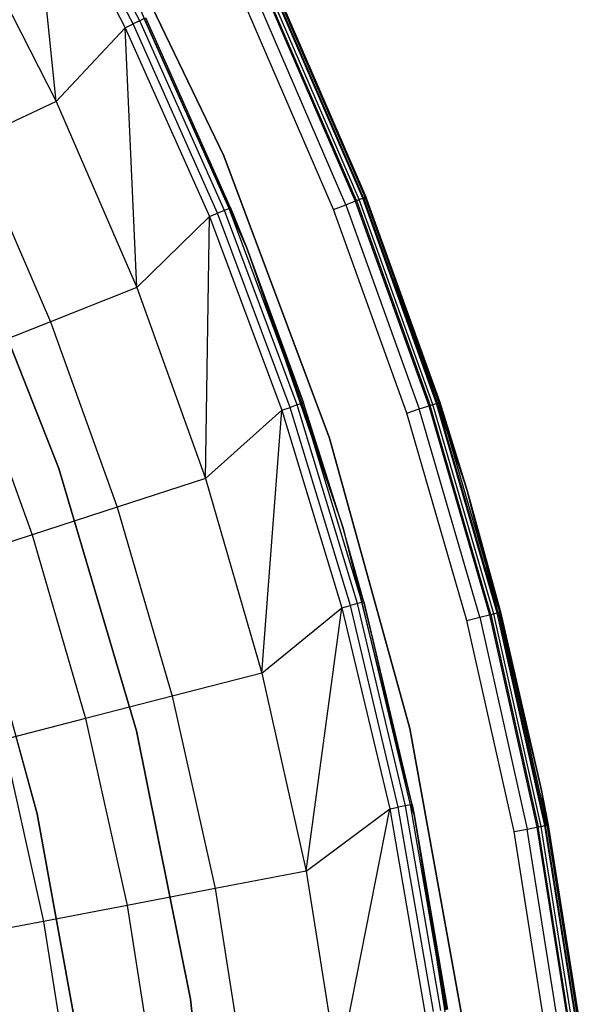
# Model space of a CAD drawing. Extents: x 0.1 to 23.7, y -11.8 to 11.8.
# Tile 51 of 56: x 21.7 to 23.6, y 1.6 to 4.9. Entities that reach past the tile are written whole.
import ezdxf

# ---------------------------------------------------------------- set-up
doc = ezdxf.new("R2010")
doc.units = 0
doc.header["$MEASUREMENT"] = 0
doc.layers.get('0').update_dxf_attribs({"color": 13, "linetype": 'CONTINUOUS'})

# ---------------------------------------------------------------- blocks, each defined once
blk = doc.blocks.new('NIKKI_ROUND_LED_L_60W_2_ST')
at = {"color": 0}
for p, q in [((22.1196, 4.9354, 0.0445), (21.7931, 5.5594, 0.0445)), ((22.1196, 4.9354, 0.0445), (21.7931, 5.5594, 0.0445)), ((22.1422, 4.9463, 0.0617), (21.8149, 5.5717, 0.0617)), ((22.1422, 4.9463, 0.0617), (21.8149, 5.5717, 0.0617)), ((21.8577, 4.672, 0.0542), (21.7671, 5.5448, 0.0382)), ((21.7671, 5.5448, 0.0382), (22.0928, 4.9224, 0.0382)), ((21.8577, 4.672, 0.0542), (21.7671, 5.5448, 0.0382)), ((21.7671, 5.5448, 0.0382), (22.0928, 4.9224, 0.0382)), ((22.4277, 4.4873, 2.4816), (21.9832, 5.4103, 2.4816)), ((21.9832, 5.4103, 0.1587), (22.4277, 4.4873, 0.1587)), ((21.9832, 5.4103, 0.1587), (22.4277, 4.4873, 0.1587)), ((22.4277, 4.4873, 2.4816), (21.9832, 5.4103, 2.4816)), ((21.5448, 5.2862, 0.0542), (21.8577, 4.672, 0.0542)), ((21.5448, 5.2862, 0.0542), (21.8577, 4.672, 0.0542)), ((22.0943, 5.0947, 2.461), (22.5048, 4.1764, 2.461)), ((22.0943, 5.0947, 2.461), (22.5048, 4.1764, 2.461)), ((22.9, 4.3437, 0.1703), (22.6056, 5.024, 0.1703)), ((22.9, 4.3437, 0.1703), (22.6056, 5.024, 0.1703)), ((22.9024, 4.3446, 2.4874), (22.6079, 5.0251, 2.4874)), ((22.9024, 4.3446, 2.4874), (22.6079, 5.0251, 2.4874)), ((22.908, 4.3468, 0.183), (22.6134, 5.0276, 0.183)), ((22.908, 4.3468, 0.183), (22.6134, 5.0276, 0.183)), ((22.6161, 5.0289, 2.4422), (22.9107, 4.3479, 2.4422)), ((22.9107, 4.3479, 0.1981), (22.6161, 5.0289, 0.1981)), ((22.6161, 5.0289, 2.4422), (22.9107, 4.3479, 2.4422)), ((22.9107, 4.3479, 0.1981), (22.6161, 5.0289, 0.1981)), ((22.843, 4.3211, 2.5513), (22.5501, 4.9978, 2.5513)), ((22.843, 4.3211, 2.5513), (22.5501, 4.9978, 2.5513)), ((22.5804, 5.0121, 0.1587), (22.8741, 4.3334, 0.1587)), ((22.5804, 5.0121, 0.1587), (22.8741, 4.3334, 0.1587)), ((22.8786, 4.3352, 2.5257), (22.5848, 5.0142, 2.5257)), ((22.8786, 4.3352, 2.5257), (22.5848, 5.0142, 2.5257)), ((22.8881, 4.339, 0.1617), (22.5941, 5.0185, 0.1617)), ((22.8881, 4.339, 0.1617), (22.5941, 5.0185, 0.1617)), ((22.1573, 4.9536, 0.087), (22.1422, 4.9463, 0.0617)), ((22.1573, 4.9536, 0.087), (22.1422, 4.9463, 0.0617)), ((22.4455, 4.3082, 0.087), (22.1573, 4.9536, 0.087)), ((22.4455, 4.3082, 0.087), (22.1573, 4.9536, 0.087)), ((22.4509, 4.3104, 0.1169), (22.1626, 4.9562, 0.1169)), ((22.4509, 4.3104, 0.1169), (22.1626, 4.9562, 0.1169)), ((22.8009, 4.3044, 2.5603), (22.5092, 4.9786, 2.5603)), ((22.8009, 4.3044, 2.5603), (22.5092, 4.9786, 2.5603)), ((21.8577, 4.672, 0.0542), (22.0928, 4.9224, 0.0382)), ((21.8577, 4.672, 0.0542), (22.0928, 4.9224, 0.0382)), ((22.0928, 4.9224, 0.0382), (22.1196, 4.9354, 0.0445)), ((22.0928, 4.9224, 0.0382), (22.1196, 4.9354, 0.0445)), ((22.1315, 4.0394, 0.0542), (22.0928, 4.9224, 0.0382)), ((22.0928, 4.9224, 0.0382), (22.3792, 4.281, 0.0382)), ((22.1315, 4.0394, 0.0542), (22.0928, 4.9224, 0.0382)), ((22.0928, 4.9224, 0.0382), (22.3792, 4.281, 0.0382)), ((22.1422, 4.9463, 0.0617), (22.1196, 4.9354, 0.0445)), ((22.1422, 4.9463, 0.0617), (22.1196, 4.9354, 0.0445)), ((22.4067, 4.2923, 0.0445), (22.1196, 4.9354, 0.0445)), ((22.4067, 4.2923, 0.0445), (22.1196, 4.9354, 0.0445)), ((22.43, 4.3018, 0.0617), (22.1422, 4.9463, 0.0617)), ((22.43, 4.3018, 0.0617), (22.1422, 4.9463, 0.0617)), ((21.8577, 4.672, 0.0542), (21.5726, 4.5379, 0.1122)), ((21.8577, 4.672, 0.0542), (21.5726, 4.5379, 0.1122)), ((21.8577, 4.672, 0.0542), (22.1315, 4.0394, 0.0542)), ((21.8577, 4.672, 0.0542), (22.1315, 4.0394, 0.0542)), ((21.5726, 4.5379, 0.1122), (21.8385, 3.9234, 0.1122)), ((21.5726, 4.5379, 0.1122), (21.8385, 3.9234, 0.1122)), ((22.7877, 3.5281, 2.4816), (22.4277, 4.4873, 2.4816)), ((22.4277, 4.4873, 2.4816), (22.4277, 4.4873, 0.1587)), ((22.4277, 4.4873, 0.1587), (22.7877, 3.5281, 0.1587)), ((22.4277, 4.4873, 2.4816), (22.4277, 4.4873, 0.1587)), ((22.4277, 4.4873, 0.1587), (22.7877, 3.5281, 0.1587)), ((22.7877, 3.5281, 2.4816), (22.4277, 4.4873, 2.4816)), ((22.8009, 4.3044, 2.5603), (22.843, 4.3211, 2.5513)), ((22.8009, 4.3044, 2.5603), (22.843, 4.3211, 2.5513)), ((22.843, 4.3211, 2.5513), (22.8786, 4.3352, 2.5257)), ((22.843, 4.3211, 2.5513), (22.8786, 4.3352, 2.5257)), ((22.843, 4.3211, 2.5513), (23.0927, 3.6273, 2.5513)), ((22.843, 4.3211, 2.5513), (23.0927, 3.6273, 2.5513)), ((22.8741, 4.3334, 0.1587), (22.8881, 4.339, 0.1617)), ((22.8741, 4.3334, 0.1587), (22.8881, 4.339, 0.1617)), ((22.8741, 4.3334, 0.1587), (23.1246, 3.6376, 0.1587)), ((22.8741, 4.3334, 0.1587), (23.1246, 3.6376, 0.1587)), ((22.8786, 4.3352, 2.5257), (22.9024, 4.3446, 2.4874)), ((22.8786, 4.3352, 2.5257), (22.9024, 4.3446, 2.4874)), ((22.8786, 4.3352, 2.5257), (23.1292, 3.6391, 2.5257)), ((22.8786, 4.3352, 2.5257), (23.1292, 3.6391, 2.5257)), ((22.8881, 4.339, 0.1617), (22.9, 4.3437, 0.1703)), ((22.8881, 4.339, 0.1617), (22.9, 4.3437, 0.1703)), ((23.139, 3.6423, 0.1617), (22.8881, 4.339, 0.1617)), ((23.139, 3.6423, 0.1617), (22.8881, 4.339, 0.1617)), ((22.9, 4.3437, 0.1703), (22.908, 4.3468, 0.183)), ((22.9, 4.3437, 0.1703), (22.908, 4.3468, 0.183)), ((23.1511, 3.6462, 0.1703), (22.9, 4.3437, 0.1703)), ((23.1511, 3.6462, 0.1703), (22.9, 4.3437, 0.1703)), ((22.9107, 4.3479, 2.4422), (22.9024, 4.3446, 2.4874)), ((22.9107, 4.3479, 2.4422), (22.9024, 4.3446, 2.4874)), ((22.9024, 4.3446, 2.4874), (22.9146, 4.3382, 2.4422)), ((22.9024, 4.3446, 2.4874), (22.9146, 4.3382, 2.4422)), ((22.9024, 4.3446, 2.4874), (23.1535, 3.647, 2.4874)), ((22.9024, 4.3446, 2.4874), (23.1535, 3.647, 2.4874)), ((22.9107, 4.3479, 0.1981), (22.908, 4.3468, 0.183)), ((22.9107, 4.3479, 0.1981), (22.908, 4.3468, 0.183)), ((22.9146, 4.3382, 0.1981), (22.908, 4.3468, 0.183)), ((22.9146, 4.3382, 0.1981), (22.908, 4.3468, 0.183)), ((23.1592, 3.6489, 0.183), (22.908, 4.3468, 0.183)), ((23.1592, 3.6489, 0.183), (22.908, 4.3468, 0.183)), ((22.9107, 4.3479, 2.4422), (22.9107, 4.3479, 0.1981)), ((22.9107, 4.3479, 2.4422), (22.9107, 4.3479, 0.1981)), ((22.9107, 4.3479, 2.4422), (22.9146, 4.3382, 2.4422)), ((22.9146, 4.3382, 0.1981), (22.9107, 4.3479, 0.1981)), ((22.9107, 4.3479, 2.4422), (22.9146, 4.3382, 2.4422)), ((22.9146, 4.3382, 0.1981), (22.9107, 4.3479, 0.1981)), ((22.9146, 4.3382, 2.4422), (22.9146, 4.3382, 0.1981)), ((22.9146, 4.3382, 2.4422), (22.9146, 4.3382, 0.1981)), ((22.9146, 4.3382, 2.4422), (23.1621, 3.6498, 2.4422)), ((23.1621, 3.6498, 0.1981), (22.9146, 4.3382, 0.1981)), ((22.9146, 4.3382, 2.4422), (23.1621, 3.6498, 2.4422)), ((22.9146, 4.3382, 2.4422), (23.1535, 3.647, 2.4874)), ((22.9146, 4.3382, 2.4422), (23.1535, 3.647, 2.4874)), ((22.9146, 4.3382, 0.1981), (23.1592, 3.6489, 0.183)), ((23.1621, 3.6498, 0.1981), (22.9146, 4.3382, 0.1981)), ((22.9146, 4.3382, 0.1981), (23.1592, 3.6489, 0.183)), ((21.8667, 3.4245, 2.2156), (21.5251, 4.2894, 2.2156)), ((21.5251, 4.2894, 2.0188), (21.8667, 3.4245, 2.0188)), ((21.8667, 3.4245, 2.2156), (21.5251, 4.2894, 2.2156)), ((21.5251, 4.2894, 2.0188), (21.8667, 3.4245, 2.0188)), ((22.3792, 4.281, 0.0382), (22.4067, 4.2923, 0.0445)), ((22.3792, 4.281, 0.0382), (22.4067, 4.2923, 0.0445)), ((22.43, 4.3018, 0.0617), (22.4067, 4.2923, 0.0445)), ((22.43, 4.3018, 0.0617), (22.4067, 4.2923, 0.0445)), ((22.6533, 3.6326, 0.0445), (22.4067, 4.2923, 0.0445)), ((22.6533, 3.6326, 0.0445), (22.4067, 4.2923, 0.0445)), ((22.4455, 4.3082, 0.087), (22.43, 4.3018, 0.0617)), ((22.4455, 4.3082, 0.087), (22.43, 4.3018, 0.0617)), ((22.6771, 3.6407, 0.0617), (22.43, 4.3018, 0.0617)), ((22.6771, 3.6407, 0.0617), (22.43, 4.3018, 0.0617)), ((22.4509, 4.3104, 0.1169), (22.4455, 4.3082, 0.087)), ((22.4509, 4.3104, 0.1169), (22.4455, 4.3082, 0.087)), ((22.5048, 4.1764, 0.1169), (22.4455, 4.3082, 0.087)), ((22.5048, 4.1764, 0.1169), (22.4455, 4.3082, 0.087)), ((22.6929, 3.646, 0.087), (22.4455, 4.3082, 0.087)), ((22.6929, 3.646, 0.087), (22.4455, 4.3082, 0.087)), ((22.5048, 4.1764, 0.1169), (22.4509, 4.3104, 0.1169)), ((22.4509, 4.3104, 0.1169), (22.5048, 4.1764, 2.461)), ((22.4509, 4.3104, 0.1169), (22.5048, 4.1764, 2.461)), ((22.5048, 4.1764, 0.1169), (22.4509, 4.3104, 0.1169)), ((23.0498, 3.6133, 2.5603), (22.8009, 4.3044, 2.5603)), ((23.0498, 3.6133, 2.5603), (22.8009, 4.3044, 2.5603)), ((22.1315, 4.0394, 0.0542), (22.3792, 4.281, 0.0382)), ((22.1315, 4.0394, 0.0542), (22.3792, 4.281, 0.0382)), ((22.365, 3.3908, 0.0542), (22.3792, 4.281, 0.0382)), ((22.365, 3.3908, 0.0542), (22.3792, 4.281, 0.0382)), ((22.3792, 4.281, 0.0382), (22.6251, 3.6231, 0.0382)), ((22.3792, 4.281, 0.0382), (22.6251, 3.6231, 0.0382)), ((22.5048, 4.1764, 0.1169), (22.5048, 4.1764, 2.461)), ((22.5048, 4.1764, 2.461), (22.6985, 3.6479, 0.1169)), ((22.6985, 3.6479, 0.1169), (22.5048, 4.1764, 0.1169)), ((22.5048, 4.1764, 2.461), (22.6985, 3.6479, 0.1169)), ((22.5048, 4.1764, 2.461), (22.8325, 3.2254, 2.461)), ((22.5048, 4.1764, 0.1169), (22.5048, 4.1764, 2.461)), ((22.5048, 4.1764, 2.461), (22.8325, 3.2254, 2.461)), ((22.5048, 4.1764, 0.1169), (22.6929, 3.646, 0.087)), ((22.5048, 4.1764, 0.1169), (22.6929, 3.646, 0.087)), ((22.6985, 3.6479, 0.1169), (22.5048, 4.1764, 0.1169)), ((22.1315, 4.0394, 0.0542), (21.8385, 3.9234, 0.1122)), ((22.1315, 4.0394, 0.0542), (21.8385, 3.9234, 0.1122)), ((22.1315, 4.0394, 0.0542), (22.365, 3.3908, 0.0542)), ((22.1315, 4.0394, 0.0542), (22.365, 3.3908, 0.0542)), ((21.8385, 3.9234, 0.1122), (21.5551, 3.8112, 0.2112)), ((21.8385, 3.9234, 0.1122), (21.5551, 3.8112, 0.2112)), ((21.8385, 3.9234, 0.1122), (22.0653, 3.2934, 0.1122)), ((21.8385, 3.9234, 0.1122), (22.0653, 3.2934, 0.1122)), ((21.5551, 3.8112, 0.2112), (21.7755, 3.1993, 0.2112)), ((21.5551, 3.8112, 0.2112), (21.7755, 3.1993, 0.2112)), ((22.6985, 3.6479, 0.1169), (22.6929, 3.646, 0.087)), ((22.6985, 3.6479, 0.1169), (22.6929, 3.646, 0.087)), ((22.8325, 3.2254, 2.461), (22.6985, 3.6479, 0.1169)), ((22.8325, 3.2254, 2.461), (22.6985, 3.6479, 0.1169)), ((22.8325, 3.2254, 0.1169), (22.6985, 3.6479, 0.1169)), ((22.8325, 3.2254, 0.1169), (22.6985, 3.6479, 0.1169)), ((23.1511, 3.6462, 0.1703), (23.1592, 3.6489, 0.183)), ((23.1511, 3.6462, 0.1703), (23.1592, 3.6489, 0.183)), ((23.1621, 3.6498, 2.4422), (23.1535, 3.647, 2.4874)), ((23.1621, 3.6498, 2.4422), (23.1535, 3.647, 2.4874)), ((23.1621, 3.6498, 0.1981), (23.1592, 3.6489, 0.183)), ((23.1621, 3.6498, 0.1981), (23.1592, 3.6489, 0.183)), ((23.255, 3.3503, 0.1981), (23.1592, 3.6489, 0.183)), ((23.255, 3.3503, 0.1981), (23.1592, 3.6489, 0.183)), ((23.3662, 2.9365, 0.183), (23.1592, 3.6489, 0.183)), ((23.3662, 2.9365, 0.183), (23.1592, 3.6489, 0.183)), ((23.1621, 3.6498, 2.4422), (23.1621, 3.6498, 0.1981)), ((23.1621, 3.6498, 2.4422), (23.1621, 3.6498, 0.1981)), ((23.1621, 3.6498, 2.4422), (23.255, 3.3503, 2.4422)), ((23.255, 3.3503, 0.1981), (23.1621, 3.6498, 0.1981)), ((23.1621, 3.6498, 2.4422), (23.255, 3.3503, 2.4422)), ((23.255, 3.3503, 0.1981), (23.1621, 3.6498, 0.1981)), ((22.365, 3.3908, 0.0542), (22.6251, 3.6231, 0.0382)), ((22.365, 3.3908, 0.0542), (22.6251, 3.6231, 0.0382)), ((22.5573, 2.7289, 0.0542), (22.6251, 3.6231, 0.0382)), ((22.5573, 2.7289, 0.0542), (22.6251, 3.6231, 0.0382)), ((22.6251, 3.6231, 0.0382), (22.6533, 3.6326, 0.0445)), ((22.6251, 3.6231, 0.0382), (22.6533, 3.6326, 0.0445)), ((22.6251, 3.6231, 0.0382), (22.8297, 2.9511, 0.0382)), ((22.6251, 3.6231, 0.0382), (22.8297, 2.9511, 0.0382)), ((22.6771, 3.6407, 0.0617), (22.6533, 3.6326, 0.0445)), ((22.6771, 3.6407, 0.0617), (22.6533, 3.6326, 0.0445)), ((22.8584, 2.9589, 0.0445), (22.6533, 3.6326, 0.0445)), ((22.8584, 2.9589, 0.0445), (22.6533, 3.6326, 0.0445)), ((22.6929, 3.646, 0.087), (22.6771, 3.6407, 0.0617)), ((22.6929, 3.646, 0.087), (22.6771, 3.6407, 0.0617)), ((22.8826, 2.9654, 0.0617), (22.6771, 3.6407, 0.0617)), ((22.8826, 2.9654, 0.0617), (22.6771, 3.6407, 0.0617)), ((22.8988, 2.9698, 0.087), (22.6929, 3.646, 0.087)), ((22.6929, 3.646, 0.087), (22.8325, 3.2254, 0.1169)), ((22.6929, 3.646, 0.087), (22.8325, 3.2254, 0.1169)), ((22.8988, 2.9698, 0.087), (22.6929, 3.646, 0.087)), ((23.0498, 3.6133, 2.5603), (23.0927, 3.6273, 2.5513)), ((23.0498, 3.6133, 2.5603), (23.0927, 3.6273, 2.5513)), ((23.0927, 3.6273, 2.5513), (23.1292, 3.6391, 2.5257)), ((23.0927, 3.6273, 2.5513), (23.1292, 3.6391, 2.5257)), ((23.2985, 2.9191, 2.5513), (23.0927, 3.6273, 2.5513)), ((23.2985, 2.9191, 2.5513), (23.0927, 3.6273, 2.5513)), ((23.1246, 3.6376, 0.1587), (23.139, 3.6423, 0.1617)), ((23.1246, 3.6376, 0.1587), (23.139, 3.6423, 0.1617)), ((23.1246, 3.6376, 0.1587), (23.331, 2.9275, 0.1587)), ((23.1246, 3.6376, 0.1587), (23.331, 2.9275, 0.1587)), ((23.1292, 3.6391, 2.5257), (23.1535, 3.647, 2.4874)), ((23.1292, 3.6391, 2.5257), (23.1535, 3.647, 2.4874)), ((23.3356, 2.9287, 2.5257), (23.1292, 3.6391, 2.5257)), ((23.3356, 2.9287, 2.5257), (23.1292, 3.6391, 2.5257)), ((23.139, 3.6423, 0.1617), (23.1511, 3.6462, 0.1703)), ((23.139, 3.6423, 0.1617), (23.1511, 3.6462, 0.1703)), ((23.3456, 2.9312, 0.1617), (23.139, 3.6423, 0.1617)), ((23.3456, 2.9312, 0.1617), (23.139, 3.6423, 0.1617)), ((23.3579, 2.9344, 0.1703), (23.1511, 3.6462, 0.1703)), ((23.3579, 2.9344, 0.1703), (23.1511, 3.6462, 0.1703)), ((23.1535, 3.647, 2.4874), (23.255, 3.3503, 2.4422)), ((23.3604, 2.935, 2.4874), (23.1535, 3.647, 2.4874)), ((23.3604, 2.935, 2.4874), (23.1535, 3.647, 2.4874)), ((23.1535, 3.647, 2.4874), (23.255, 3.3503, 2.4422)), ((23.2547, 2.9079, 2.5603), (23.0498, 3.6133, 2.5603)), ((23.2547, 2.9079, 2.5603), (23.0498, 3.6133, 2.5603)), ((23.0602, 2.5406, 2.4816), (22.7877, 3.5281, 2.4816)), ((22.7877, 3.5281, 2.4816), (22.7877, 3.5281, 0.1587)), ((22.7877, 3.5281, 0.1587), (23.0602, 2.5406, 0.1587)), ((22.7877, 3.5281, 2.4816), (22.7877, 3.5281, 0.1587)), ((22.7877, 3.5281, 0.1587), (23.0602, 2.5406, 0.1587)), ((23.0602, 2.5406, 2.4816), (22.7877, 3.5281, 2.4816)), ((22.1304, 2.5328, 2.2156), (21.8667, 3.4245, 2.2156)), ((21.8667, 3.4245, 2.0188), (22.1304, 2.5328, 2.0188)), ((21.8667, 3.4245, 2.2156), (21.8667, 3.4245, 2.0188)), ((22.1304, 2.5328, 2.2156), (21.8667, 3.4245, 2.2156)), ((21.8667, 3.4245, 2.0188), (22.1304, 2.5328, 2.0188)), ((21.8667, 3.4245, 2.2156), (21.8667, 3.4245, 2.0188)), ((22.365, 3.3908, 0.0542), (22.0653, 3.2934, 0.1122)), ((22.365, 3.3908, 0.0542), (22.0653, 3.2934, 0.1122)), ((22.365, 3.3908, 0.0542), (22.5573, 2.7289, 0.0542)), ((22.365, 3.3908, 0.0542), (22.5573, 2.7289, 0.0542)), ((23.255, 3.3503, 2.4422), (23.255, 3.3503, 0.1981)), ((23.255, 3.3503, 2.4422), (23.255, 3.3503, 0.1981)), ((23.255, 3.3503, 2.4422), (23.3691, 2.9373, 2.4422)), ((23.3691, 2.9373, 0.1981), (23.255, 3.3503, 0.1981)), ((23.3604, 2.935, 2.4874), (23.255, 3.3503, 2.4422)), ((23.3604, 2.935, 2.4874), (23.255, 3.3503, 2.4422)), ((23.255, 3.3503, 2.4422), (23.3691, 2.9373, 2.4422)), ((23.255, 3.3503, 0.1981), (23.3662, 2.9365, 0.183)), ((23.255, 3.3503, 0.1981), (23.3662, 2.9365, 0.183)), ((23.3691, 2.9373, 0.1981), (23.255, 3.3503, 0.1981)), ((22.0653, 3.2934, 0.1122), (21.7755, 3.1993, 0.2112)), ((22.0653, 3.2934, 0.1122), (21.7755, 3.1993, 0.2112)), ((22.0653, 3.2934, 0.1122), (22.2521, 2.6505, 0.1122)), ((22.0653, 3.2934, 0.1122), (22.2521, 2.6505, 0.1122)), ((22.9045, 2.9713, 0.1169), (22.8325, 3.2254, 2.461)), ((22.8325, 3.2254, 2.461), (23.0749, 2.2491, 2.461)), ((22.8325, 3.2254, 2.461), (22.8325, 3.2254, 0.1169)), ((22.8325, 3.2254, 2.461), (22.8325, 3.2254, 0.1169)), ((22.9045, 2.9713, 0.1169), (22.8325, 3.2254, 2.461)), ((22.9045, 2.9713, 0.1169), (22.8325, 3.2254, 0.1169)), ((22.8325, 3.2254, 2.461), (23.0749, 2.2491, 2.461)), ((22.8325, 3.2254, 0.1169), (22.8988, 2.9698, 0.087)), ((22.9045, 2.9713, 0.1169), (22.8325, 3.2254, 0.1169)), ((22.8325, 3.2254, 0.1169), (22.8988, 2.9698, 0.087)), ((21.7755, 3.1993, 0.2112), (21.5005, 3.1099, 0.3495)), ((21.7755, 3.1993, 0.2112), (21.5005, 3.1099, 0.3495)), ((21.7755, 3.1993, 0.2112), (21.9569, 2.5747, 0.2112)), ((21.7755, 3.1993, 0.2112), (21.9569, 2.5747, 0.2112)), ((21.5513, 3.1264, 2.2156), (21.7928, 2.2513, 2.2156)), ((21.7928, 2.2513, 2.0188), (21.5513, 3.1264, 2.0188)), ((21.7928, 2.2513, 2.0188), (21.5513, 3.1264, 2.0188)), ((21.5513, 3.1264, 2.2156), (21.7928, 2.2513, 2.2156)), ((22.5573, 2.7289, 0.0542), (22.8297, 2.9511, 0.0382)), ((22.5573, 2.7289, 0.0542), (22.8297, 2.9511, 0.0382)), ((22.7077, 2.0561, 0.0542), (22.8297, 2.9511, 0.0382)), ((22.7077, 2.0561, 0.0542), (22.8297, 2.9511, 0.0382)), ((22.8297, 2.9511, 0.0382), (22.8584, 2.9589, 0.0445)), ((22.8297, 2.9511, 0.0382), (22.8584, 2.9589, 0.0445)), ((22.8297, 2.9511, 0.0382), (22.9921, 2.2677, 0.0382)), ((22.8297, 2.9511, 0.0382), (22.9921, 2.2677, 0.0382)), ((22.8826, 2.9654, 0.0617), (22.8584, 2.9589, 0.0445)), ((22.8826, 2.9654, 0.0617), (22.8584, 2.9589, 0.0445)), ((23.0212, 2.2737, 0.0445), (22.8584, 2.9589, 0.0445)), ((23.0212, 2.2737, 0.0445), (22.8584, 2.9589, 0.0445)), ((22.8988, 2.9698, 0.087), (22.8826, 2.9654, 0.0617)), ((22.8988, 2.9698, 0.087), (22.8826, 2.9654, 0.0617)), ((23.0458, 2.2787, 0.0617), (22.8826, 2.9654, 0.0617)), ((23.0458, 2.2787, 0.0617), (22.8826, 2.9654, 0.0617)), ((22.9045, 2.9713, 0.1169), (22.8988, 2.9698, 0.087)), ((22.9045, 2.9713, 0.1169), (22.8988, 2.9698, 0.087)), ((23.0622, 2.2821, 0.087), (22.8988, 2.9698, 0.087)), ((23.0622, 2.2821, 0.087), (22.8988, 2.9698, 0.087)), ((23.068, 2.2833, 0.1169), (22.9045, 2.9713, 0.1169)), ((22.9045, 2.9713, 0.1169), (23.0749, 2.2491, 2.461)), ((22.9045, 2.9713, 0.1169), (23.0749, 2.2491, 2.461)), ((23.068, 2.2833, 0.1169), (22.9045, 2.9713, 0.1169)), ((23.2547, 2.9079, 2.5603), (23.2985, 2.9191, 2.5513)), ((23.2547, 2.9079, 2.5603), (23.2985, 2.9191, 2.5513)), ((23.2985, 2.9191, 2.5513), (23.3356, 2.9287, 2.5257)), ((23.2985, 2.9191, 2.5513), (23.3356, 2.9287, 2.5257)), ((23.2985, 2.9191, 2.5513), (23.4593, 2.1995, 2.5513)), ((23.2985, 2.9191, 2.5513), (23.4593, 2.1995, 2.5513)), ((23.331, 2.9275, 0.1587), (23.3456, 2.9312, 0.1617)), ((23.331, 2.9275, 0.1587), (23.3456, 2.9312, 0.1617)), ((23.331, 2.9275, 0.1587), (23.4923, 2.2058, 0.1587)), ((23.331, 2.9275, 0.1587), (23.4923, 2.2058, 0.1587)), ((23.3356, 2.9287, 2.5257), (23.3604, 2.935, 2.4874)), ((23.3356, 2.9287, 2.5257), (23.3604, 2.935, 2.4874)), ((23.3356, 2.9287, 2.5257), (23.497, 2.2067, 2.5257)), ((23.3356, 2.9287, 2.5257), (23.497, 2.2067, 2.5257)), ((23.3456, 2.9312, 0.1617), (23.3579, 2.9344, 0.1703)), ((23.3456, 2.9312, 0.1617), (23.3579, 2.9344, 0.1703)), ((23.5071, 2.2086, 0.1617), (23.3456, 2.9312, 0.1617)), ((23.5071, 2.2086, 0.1617), (23.3456, 2.9312, 0.1617)), ((23.3579, 2.9344, 0.1703), (23.3662, 2.9365, 0.183)), ((23.3579, 2.9344, 0.1703), (23.3662, 2.9365, 0.183)), ((23.5196, 2.211, 0.1703), (23.3579, 2.9344, 0.1703)), ((23.5196, 2.211, 0.1703), (23.3579, 2.9344, 0.1703)), ((23.3691, 2.9373, 2.4422), (23.3604, 2.935, 2.4874)), ((23.3691, 2.9373, 2.4422), (23.3604, 2.935, 2.4874)), ((23.3604, 2.935, 2.4874), (23.5068, 2.3362, 2.4422)), ((23.3604, 2.935, 2.4874), (23.5068, 2.3362, 2.4422)), ((23.3604, 2.935, 2.4874), (23.5221, 2.2115, 2.4874)), ((23.3604, 2.935, 2.4874), (23.5221, 2.2115, 2.4874)), ((23.3691, 2.9373, 0.1981), (23.3662, 2.9365, 0.183)), ((23.3691, 2.9373, 0.1981), (23.3662, 2.9365, 0.183)), ((23.528, 2.2126, 0.183), (23.3662, 2.9365, 0.183)), ((23.3662, 2.9365, 0.183), (23.5068, 2.3362, 0.1981)), ((23.3662, 2.9365, 0.183), (23.5068, 2.3362, 0.1981)), ((23.528, 2.2126, 0.183), (23.3662, 2.9365, 0.183)), ((23.3691, 2.9373, 2.4422), (23.3691, 2.9373, 0.1981)), ((23.3691, 2.9373, 2.4422), (23.3691, 2.9373, 0.1981)), ((23.3691, 2.9373, 2.4422), (23.5068, 2.3362, 2.4422)), ((23.5068, 2.3362, 0.1981), (23.3691, 2.9373, 0.1981)), ((23.3691, 2.9373, 2.4422), (23.5068, 2.3362, 2.4422)), ((23.5068, 2.3362, 0.1981), (23.3691, 2.9373, 0.1981)), ((23.4149, 2.191, 2.5603), (23.2547, 2.9079, 2.5603)), ((23.4149, 2.191, 2.5603), (23.2547, 2.9079, 2.5603)), ((22.5573, 2.7289, 0.0542), (22.2521, 2.6505, 0.1122)), ((22.5573, 2.7289, 0.0542), (22.2521, 2.6505, 0.1122)), ((22.5573, 2.7289, 0.0542), (22.7077, 2.0561, 0.0542)), ((22.5573, 2.7289, 0.0542), (22.7077, 2.0561, 0.0542)), ((22.2521, 2.6505, 0.1122), (21.9569, 2.5747, 0.2112)), ((22.2521, 2.6505, 0.1122), (21.9569, 2.5747, 0.2112)), ((22.2521, 2.6505, 0.1122), (22.3981, 1.9971, 0.1122)), ((22.2521, 2.6505, 0.1122), (22.3981, 1.9971, 0.1122)), ((21.9569, 2.5747, 0.2112), (21.6769, 2.5028, 0.3495)), ((21.9569, 2.5747, 0.2112), (21.6769, 2.5028, 0.3495)), ((21.9569, 2.5747, 0.2112), (22.0988, 1.94, 0.2112)), ((21.9569, 2.5747, 0.2112), (22.0988, 1.94, 0.2112)), ((22.3144, 1.6213, 2.2156), (22.1304, 2.5328, 2.2156)), ((22.1304, 2.5328, 2.0188), (22.3144, 1.6213, 2.0188)), ((22.1304, 2.5328, 2.2156), (22.1304, 2.5328, 2.0188)), ((22.3144, 1.6213, 2.2156), (22.1304, 2.5328, 2.2156)), ((22.1304, 2.5328, 2.0188), (22.3144, 1.6213, 2.0188)), ((22.1304, 2.5328, 2.2156), (22.1304, 2.5328, 2.0188)), ((23.2431, 1.5326, 2.4816), (23.0602, 2.5406, 2.4816)), ((23.0602, 2.5406, 2.4816), (23.0602, 2.5406, 0.1587)), ((23.0602, 2.5406, 0.1587), (23.2431, 1.5326, 0.1587)), ((23.0602, 2.5406, 2.4816), (23.0602, 2.5406, 0.1587)), ((23.0602, 2.5406, 0.1587), (23.2431, 1.5326, 0.1587)), ((23.2431, 1.5326, 2.4816), (23.0602, 2.5406, 2.4816)), ((21.6769, 2.5028, 0.3495), (21.8149, 1.8858, 0.3495)), ((21.6769, 2.5028, 0.3495), (21.8149, 1.8858, 0.3495)), ((23.5068, 2.3362, 2.4422), (23.5068, 2.3362, 0.1981)), ((23.5068, 2.3362, 2.4422), (23.5068, 2.3362, 0.1981)), ((23.5068, 2.3362, 2.4422), (23.531, 2.2132, 2.4422)), ((23.531, 2.2132, 0.1981), (23.5068, 2.3362, 0.1981)), ((23.5068, 2.3362, 2.4422), (23.531, 2.2132, 2.4422)), ((23.5068, 2.3362, 2.4422), (23.5221, 2.2115, 2.4874)), ((23.5068, 2.3362, 2.4422), (23.5221, 2.2115, 2.4874)), ((23.5068, 2.3362, 0.1981), (23.528, 2.2126, 0.183)), ((23.531, 2.2132, 0.1981), (23.5068, 2.3362, 0.1981)), ((23.5068, 2.3362, 0.1981), (23.528, 2.2126, 0.183)), ((23.0458, 2.2787, 0.0617), (23.0212, 2.2737, 0.0445)), ((23.0458, 2.2787, 0.0617), (23.0212, 2.2737, 0.0445)), ((23.0622, 2.2821, 0.087), (23.0458, 2.2787, 0.0617)), ((23.0622, 2.2821, 0.087), (23.0458, 2.2787, 0.0617)), ((23.166, 1.5832, 0.0617), (23.0458, 2.2787, 0.0617)), ((23.166, 1.5832, 0.0617), (23.0458, 2.2787, 0.0617)), ((23.068, 2.2833, 0.1169), (23.0622, 2.2821, 0.087)), ((23.068, 2.2833, 0.1169), (23.0622, 2.2821, 0.087)), ((23.0749, 2.2491, 0.1169), (23.0622, 2.2821, 0.087)), ((23.0749, 2.2491, 0.1169), (23.0622, 2.2821, 0.087)), ((23.1826, 1.5855, 0.087), (23.0622, 2.2821, 0.087)), ((23.1826, 1.5855, 0.087), (23.0622, 2.2821, 0.087)), ((23.0749, 2.2491, 0.1169), (23.068, 2.2833, 0.1169)), ((23.068, 2.2833, 0.1169), (23.0749, 2.2491, 2.461)), ((23.068, 2.2833, 0.1169), (23.0749, 2.2491, 2.461)), ((23.0749, 2.2491, 0.1169), (23.068, 2.2833, 0.1169)), ((21.7928, 2.2513, 2.2156), (21.9549, 1.3581, 2.2156)), ((21.9549, 1.3581, 2.0188), (21.7928, 2.2513, 2.0188)), ((21.7928, 2.2513, 2.0188), (21.7928, 2.2513, 2.2156)), ((21.7928, 2.2513, 2.0188), (21.7928, 2.2513, 2.2156)), ((21.9549, 1.3581, 2.0188), (21.7928, 2.2513, 2.0188)), ((21.7928, 2.2513, 2.2156), (21.9549, 1.3581, 2.2156)), ((22.7077, 2.0561, 0.0542), (22.9921, 2.2677, 0.0382)), ((22.7077, 2.0561, 0.0542), (22.9921, 2.2677, 0.0382)), ((22.8155, 1.3753, 0.0542), (22.9921, 2.2677, 0.0382)), ((22.8155, 1.3753, 0.0542), (22.9921, 2.2677, 0.0382)), ((22.9921, 2.2677, 0.0382), (23.0212, 2.2737, 0.0445)), ((22.9921, 2.2677, 0.0382), (23.0212, 2.2737, 0.0445)), ((22.9921, 2.2677, 0.0382), (23.1116, 1.5755, 0.0382)), ((22.9921, 2.2677, 0.0382), (23.1116, 1.5755, 0.0382)), ((23.1411, 1.5797, 0.0445), (23.0212, 2.2737, 0.0445)), ((23.1411, 1.5797, 0.0445), (23.0212, 2.2737, 0.0445)), ((23.0749, 2.2491, 0.1169), (23.0749, 2.2491, 2.461)), ((23.0749, 2.2491, 2.461), (23.1884, 1.5864, 0.1169)), ((23.1884, 1.5864, 0.1169), (23.0749, 2.2491, 0.1169)), ((23.0749, 2.2491, 2.461), (23.1884, 1.5864, 0.1169)), ((23.0749, 2.2491, 2.461), (23.2301, 1.2552, 2.461)), ((23.0749, 2.2491, 0.1169), (23.0749, 2.2491, 2.461)), ((23.0749, 2.2491, 2.461), (23.2301, 1.2552, 2.461)), ((23.0749, 2.2491, 0.1169), (23.1826, 1.5855, 0.087)), ((23.1884, 1.5864, 0.1169), (23.0749, 2.2491, 0.1169)), ((23.0749, 2.2491, 0.1169), (23.1826, 1.5855, 0.087)), ((23.4923, 2.2058, 0.1587), (23.5071, 2.2086, 0.1617)), ((23.4923, 2.2058, 0.1587), (23.5071, 2.2086, 0.1617)), ((23.497, 2.2067, 2.5257), (23.5221, 2.2115, 2.4874)), ((23.497, 2.2067, 2.5257), (23.5221, 2.2115, 2.4874)), ((23.5071, 2.2086, 0.1617), (23.5196, 2.211, 0.1703)), ((23.5071, 2.2086, 0.1617), (23.5196, 2.211, 0.1703)), ((23.6229, 1.4773, 0.1617), (23.5071, 2.2086, 0.1617)), ((23.6229, 1.4773, 0.1617), (23.5071, 2.2086, 0.1617)), ((23.5196, 2.211, 0.1703), (23.528, 2.2126, 0.183)), ((23.5196, 2.211, 0.1703), (23.528, 2.2126, 0.183)), ((23.6356, 1.4789, 0.1703), (23.5196, 2.211, 0.1703)), ((23.6356, 1.4789, 0.1703), (23.5196, 2.211, 0.1703)), ((23.5221, 2.2115, 2.4874), (23.531, 2.2132, 2.4422)), ((23.5221, 2.2115, 2.4874), (23.531, 2.2132, 2.4422)), ((23.6381, 1.4792, 2.4874), (23.5221, 2.2115, 2.4874)), ((23.6381, 1.4792, 2.4874), (23.5221, 2.2115, 2.4874)), ((23.531, 2.2132, 0.1981), (23.528, 2.2126, 0.183)), ((23.531, 2.2132, 0.1981), (23.528, 2.2126, 0.183)), ((23.6441, 1.4799, 0.183), (23.528, 2.2126, 0.183)), ((23.6441, 1.4799, 0.183), (23.528, 2.2126, 0.183)), ((23.531, 2.2132, 2.4422), (23.531, 2.2132, 0.1981)), ((23.531, 2.2132, 2.4422), (23.531, 2.2132, 0.1981)), ((23.531, 2.2132, 2.4422), (23.647, 1.4803, 2.4422)), ((23.647, 1.4803, 0.1981), (23.531, 2.2132, 0.1981)), ((23.531, 2.2132, 2.4422), (23.647, 1.4803, 2.4422)), ((23.647, 1.4803, 0.1981), (23.531, 2.2132, 0.1981)), ((23.4149, 2.191, 2.5603), (23.4593, 2.1995, 2.5513)), ((23.4149, 2.191, 2.5603), (23.4593, 2.1995, 2.5513)), ((23.5298, 1.4655, 2.5603), (23.4149, 2.191, 2.5603)), ((23.5298, 1.4655, 2.5603), (23.4149, 2.191, 2.5603)), ((23.4593, 2.1995, 2.5513), (23.497, 2.2067, 2.5257)), ((23.4593, 2.1995, 2.5513), (23.497, 2.2067, 2.5257)), ((23.5747, 1.4712, 2.5513), (23.4593, 2.1995, 2.5513)), ((23.5747, 1.4712, 2.5513), (23.4593, 2.1995, 2.5513)), ((23.4923, 2.2058, 0.1587), (23.608, 1.4754, 0.1587)), ((23.4923, 2.2058, 0.1587), (23.608, 1.4754, 0.1587)), ((23.6127, 1.476, 2.5257), (23.497, 2.2067, 2.5257)), ((23.6127, 1.476, 2.5257), (23.497, 2.2067, 2.5257)), ((22.7077, 2.0561, 0.0542), (22.3981, 1.9971, 0.1122)), ((22.7077, 2.0561, 0.0542), (22.3981, 1.9971, 0.1122)), ((22.7077, 2.0561, 0.0542), (22.8155, 1.3753, 0.0542)), ((22.7077, 2.0561, 0.0542), (22.8155, 1.3753, 0.0542)), ((22.3981, 1.9971, 0.1122), (22.0988, 1.94, 0.2112)), ((22.3981, 1.9971, 0.1122), (22.0988, 1.94, 0.2112)), ((22.3981, 1.9971, 0.1122), (22.5029, 1.3358, 0.1122)), ((22.3981, 1.9971, 0.1122), (22.5029, 1.3358, 0.1122)), ((22.0988, 1.94, 0.2112), (21.8149, 1.8858, 0.3495)), ((22.0988, 1.94, 0.2112), (21.8149, 1.8858, 0.3495)), ((22.0988, 1.94, 0.2112), (22.2005, 1.2976, 0.2112)), ((22.0988, 1.94, 0.2112), (22.2005, 1.2976, 0.2112)), ((21.8149, 1.8858, 0.3495), (21.5513, 1.8355, 0.5246)), ((21.8149, 1.8858, 0.3495), (21.5513, 1.8355, 0.5246)), ((21.8149, 1.8858, 0.3495), (21.9138, 1.2614, 0.3495)), ((21.8149, 1.8858, 0.3495), (21.9138, 1.2614, 0.3495)), ((22.417, 0.6971, 2.2156), (22.3144, 1.6213, 2.2156)), ((22.3144, 1.6213, 2.0188), (22.417, 0.6971, 2.0188)), ((22.3144, 1.6213, 2.2156), (22.3144, 1.6213, 2.0188)), ((22.417, 0.6971, 2.2156), (22.3144, 1.6213, 2.2156)), ((22.3144, 1.6213, 2.0188), (22.417, 0.6971, 2.0188)), ((22.3144, 1.6213, 2.2156), (22.3144, 1.6213, 2.0188))]:
    blk.add_line(p, q, dxfattribs=at)

msp = doc.modelspace()

# ---------------------------------------------------------------- block references
at = {"color": 0}
msp.add_blockref('NIKKI_ROUND_LED_L_60W_2_ST', (0, 0), dxfattribs=at)

doc.saveas('drawing.dxf')
